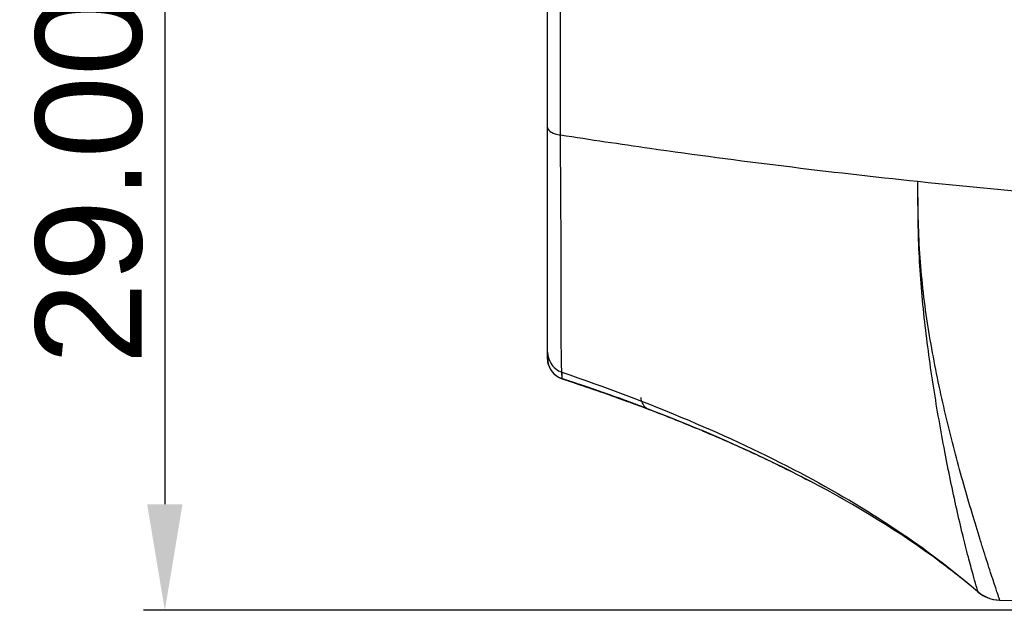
# Model space of a CAD drawing. Header units: millimetres. Extents: x 2163 to 2692, y -1564 to -1190.
# Tile 6 of 45: x 2224 to 2247, y -1382 to -1368. Entities that reach past the tile are written whole.
import ezdxf

# ---------------------------------------------------------------- set-up
doc = ezdxf.new("R2010")
doc.units = ezdxf.units.MM
doc.styles.add('HANA', font='arial.ttf')
doc.dimstyles.new('HANA$0', dxfattribs={"dimtxt": 2.5, "dimasz": 2.5, "dimexe": 0.5, "dimexo": 0.2, "dimgap": 0.5, "dimtad": 1, "dimzin": 1, "dimdsep": 46, "dimtxsty": 'HANA', "dimcen": 0, "dimclrd": 3, "dimclre": 3, "dimclrt": 4, "dimadec": 0, "dimazin": 0, "dimtfac": 1, "dimtmove": 0, "dimatfit": 3, "dimfxl": 0, "dimtzin": 0, "dimarcsym": 0})

# ---------------------------------------------------------------- blocks, each defined once
blk = doc.blocks.new('*D39')
at = {"color": 3, "lineweight": -2}
for p, q in [((2260.4, -1353.149), (2226.735, -1353.149)), ((2227.235, -1355.649), (2227.235, -1379.677)), ((2260.4, -1382.177), (2226.735, -1382.177))]:
    blk.add_line(p, q, dxfattribs=at)
at = {"color": 3}
for points in [[(2227.651, -1355.649), (2226.818, -1355.649), (2227.235, -1353.149)], [(2226.818, -1379.677), (2227.651, -1379.677), (2227.235, -1382.177)]]:
    blk.add_solid(points, dxfattribs=at)
at = {"layer": 'Defpoints', "color": 0}
for p in [(2260.6, -1353.149), (2227.235, -1382.177), (2260.6, -1382.177)]:
    blk.add_point(p, dxfattribs=at)
at = {"color": 4, "insert": (2225.457, -1367.663), "char_height": 2.5, "attachment_point": 5, "rotation": 90, "style": 'HANA'}
blk.add_mtext('29.00{\\fArial|b0|i0|c0|p34;%%P0.30}', dxfattribs=at)

msp = doc.modelspace()

# ---------------------------------------------------------------- linework, layer by layer
at = {"color": 7, "linetype": 'Continuous'}
for p, q in [((2236.25, -1376.247), (2236.25, -1359.029)), ((2236.556, -1370.979), (2236.556, -1366.603)), ((2236.594, -1376.722), (2236.587, -1376.567)), ((2236.589, -1376.602), (2236.587, -1376.567)), ((2236.591, -1376.656), (2236.589, -1376.602)), ((2236.592, -1376.696), (2236.591, -1376.656)), ((2236.593, -1376.713), (2236.592, -1376.696)), ((2236.594, -1376.718), (2236.593, -1376.713)), ((2236.594, -1376.722), (2236.767, -1376.779)), ((2236.704, -1376.758), (2236.787, -1376.786)), ((2236.732, -1376.768), (2236.892, -1376.821)), ((2236.767, -1376.779), (2236.839, -1376.803)), ((2236.774, -1376.782), (2236.948, -1376.839)), ((2236.874, -1376.815), (2237.036, -1376.87)), ((2236.892, -1376.821), (2237.071, -1376.881)), ((2237.019, -1376.864), (2236.981, -1376.851)), ((2237.017, -1376.863), (2237.199, -1376.925)), ((2237.02, -1376.864), (2237.092, -1376.888)), ((2237.057, -1376.876), (2237.235, -1376.937)), ((2237.092, -1376.888), (2237.163, -1376.913)), ((2237.156, -1376.91), (2237.341, -1376.974)), ((2237.204, -1376.927), (2237.356, -1376.979)), ((2237.235, -1376.937), (2237.306, -1376.962)), ((2237.242, -1376.94), (2237.317, -1376.965)), ((2237.313, -1376.964), (2237.242, -1376.94)), ((2237.3, -1376.96), (2237.519, -1377.036)), ((2237.396, -1376.993), (2237.313, -1376.964)), ((2237.341, -1376.974), (2237.412, -1376.998)), ((2237.457, -1377.014), (2237.392, -1376.992)), ((2237.445, -1377.01), (2237.396, -1376.993)), ((2237.412, -1376.998), (2237.483, -1377.023)), ((2237.451, -1377.012), (2237.415, -1377)), ((2237.445, -1377.01), (2237.619, -1377.071)), ((2237.461, -1377.015), (2237.479, -1377.022)), ((2237.465, -1377.017), (2237.494, -1377.027)), ((2237.483, -1377.023), (2237.554, -1377.048)), ((2237.554, -1377.048), (2237.624, -1377.073)), ((2237.599, -1377.064), (2237.749, -1377.117)), ((2237.624, -1377.073), (2237.694, -1377.097)), ((2237.636, -1377.077), (2237.777, -1377.127)), ((2237.662, -1377.086), (2237.69, -1377.096)), ((2237.694, -1377.097), (2237.764, -1377.122)), ((2237.741, -1377.114), (2237.887, -1377.166)), ((2237.749, -1377.117), (2237.887, -1377.167)), ((2237.764, -1377.122), (2237.834, -1377.147)), ((2237.777, -1377.127), (2237.887, -1377.167)), ((2237.787, -1377.131), (2237.887, -1377.166)), ((2237.836, -1377.148), (2237.887, -1377.166)), ((2237.869, -1377.16), (2237.938, -1377.185)), ((2237.956, -1377.191), (2237.887, -1377.166)), ((2237.957, -1377.192), (2237.887, -1377.166)), ((2237.947, -1377.188), (2237.887, -1377.166)), ((2237.925, -1377.18), (2237.887, -1377.166)), ((2237.942, -1377.186), (2237.887, -1377.166)), ((2237.921, -1377.179), (2237.887, -1377.167)), ((2237.944, -1377.187), (2237.887, -1377.167)), ((2237.931, -1377.182), (2237.887, -1377.167)), ((2237.934, -1377.183), (2237.912, -1377.176)), ((2237.975, -1377.198), (2237.921, -1377.179)), ((2237.955, -1377.191), (2237.925, -1377.18)), ((2237.974, -1377.198), (2237.931, -1377.182)), ((2237.958, -1377.192), (2237.934, -1377.183)), ((2237.938, -1377.185), (2238.007, -1377.21)), ((2237.974, -1377.198), (2237.942, -1377.186)), ((2237.974, -1377.198), (2237.944, -1377.187)), ((2237.973, -1377.198), (2237.947, -1377.188)), ((2237.975, -1377.198), (2237.955, -1377.191)), ((2237.973, -1377.197), (2237.956, -1377.191)), ((2237.973, -1377.197), (2237.957, -1377.192)), ((2237.981, -1377.2), (2237.958, -1377.192)), ((2238.03, -1377.218), (2237.973, -1377.197)), ((2238.03, -1377.218), (2237.973, -1377.197)), ((2238.027, -1377.217), (2237.973, -1377.198)), ((2238.025, -1377.217), (2237.974, -1377.198)), ((2238.027, -1377.217), (2237.974, -1377.198)), ((2238.021, -1377.215), (2237.974, -1377.198)), ((2238.018, -1377.214), (2237.975, -1377.198)), ((2238.021, -1377.215), (2237.975, -1377.198)), ((2238.013, -1377.212), (2237.977, -1377.199)), ((2237.979, -1377.2), (2237.998, -1377.206)), ((2237.979, -1377.2), (2238.001, -1377.208)), ((2237.979, -1377.2), (2238.002, -1377.208)), ((2237.98, -1377.2), (2237.995, -1377.205)), ((2237.98, -1377.2), (2237.997, -1377.206)), ((2238.007, -1377.21), (2237.981, -1377.2)), ((2237.995, -1377.205), (2238.066, -1377.231)), ((2237.997, -1377.206), (2238.066, -1377.231)), ((2237.998, -1377.206), (2238.065, -1377.231)), ((2238.001, -1377.208), (2238.065, -1377.231)), ((2238.002, -1377.208), (2238.065, -1377.231)), ((2238.007, -1377.21), (2238.076, -1377.235)), ((2238.051, -1377.226), (2238.007, -1377.21)), ((2238.039, -1377.221), (2238.013, -1377.212)), ((2238.046, -1377.224), (2238.018, -1377.214)), ((2238.059, -1377.229), (2238.021, -1377.215)), ((2238.059, -1377.229), (2238.021, -1377.215)), ((2238.058, -1377.228), (2238.025, -1377.217)), ((2238.057, -1377.228), (2238.027, -1377.217)), ((2238.058, -1377.228), (2238.027, -1377.217)), ((2238.056, -1377.228), (2238.03, -1377.218)), ((2238.056, -1377.228), (2238.03, -1377.218)), ((2238.061, -1377.229), (2238.039, -1377.221)), ((2238.06, -1377.229), (2238.046, -1377.224)), ((2238.069, -1377.233), (2238.051, -1377.226)), ((2238.108, -1377.247), (2238.056, -1377.228)), ((2238.109, -1377.247), (2238.056, -1377.228)), ((2238.107, -1377.246), (2238.057, -1377.228)), ((2238.106, -1377.246), (2238.058, -1377.228)), ((2238.108, -1377.246), (2238.058, -1377.228)), ((2238.104, -1377.245), (2238.059, -1377.229)), ((2238.103, -1377.245), (2238.059, -1377.229)), ((2238.101, -1377.244), (2238.06, -1377.229)), ((2238.099, -1377.243), (2238.061, -1377.229)), ((2238.065, -1377.231), (2238.089, -1377.24)), ((2238.065, -1377.231), (2238.09, -1377.24)), ((2238.065, -1377.231), (2238.091, -1377.24)), ((2238.066, -1377.231), (2238.086, -1377.239)), ((2238.066, -1377.231), (2238.086, -1377.239)), ((2238.066, -1377.231), (2238.088, -1377.239)), ((2238.067, -1377.231), (2238.086, -1377.238)), ((2238.068, -1377.232), (2238.151, -1377.262)), ((2238.069, -1377.232), (2238.151, -1377.263)), ((2238.093, -1377.241), (2238.069, -1377.233)), ((2238.076, -1377.235), (2238.145, -1377.26)), ((2238.086, -1377.238), (2238.148, -1377.261)), ((2238.086, -1377.239), (2238.147, -1377.261)), ((2238.086, -1377.239), (2238.148, -1377.261)), ((2238.088, -1377.239), (2238.147, -1377.261)), ((2238.089, -1377.24), (2238.146, -1377.261)), ((2238.09, -1377.24), (2238.146, -1377.26)), ((2238.091, -1377.24), (2238.146, -1377.26)), ((2238.117, -1377.25), (2238.099, -1377.243)), ((2238.118, -1377.25), (2238.101, -1377.244)), ((2238.121, -1377.251), (2238.103, -1377.245)), ((2238.137, -1377.257), (2238.104, -1377.245)), ((2238.136, -1377.257), (2238.106, -1377.246)), ((2238.135, -1377.257), (2238.107, -1377.246)), ((2238.135, -1377.257), (2238.108, -1377.246)), ((2238.134, -1377.256), (2238.108, -1377.247)), ((2238.134, -1377.256), (2238.109, -1377.247)), ((2238.14, -1377.258), (2238.117, -1377.25)), ((2238.139, -1377.258), (2238.118, -1377.25)), ((2238.137, -1377.257), (2238.121, -1377.251)), ((2238.183, -1377.274), (2238.134, -1377.256)), ((2238.183, -1377.274), (2238.134, -1377.256)), ((2238.182, -1377.274), (2238.135, -1377.257)), ((2238.183, -1377.274), (2238.135, -1377.257)), ((2238.181, -1377.273), (2238.136, -1377.257)), ((2238.18, -1377.273), (2238.137, -1377.257)), ((2238.177, -1377.272), (2238.139, -1377.258)), ((2238.177, -1377.272), (2238.14, -1377.258)), ((2238.145, -1377.26), (2238.214, -1377.285)), ((2238.147, -1377.261), (2238.166, -1377.268)), ((2238.148, -1377.261), (2238.166, -1377.268)), ((2238.148, -1377.261), (2238.166, -1377.268)), ((2238.151, -1377.262), (2238.232, -1377.292)), ((2238.209, -1377.284), (2238.181, -1377.273)), ((2238.207, -1377.283), (2238.182, -1377.274)), ((2238.206, -1377.283), (2238.183, -1377.274)), ((2238.206, -1377.282), (2238.183, -1377.274)), ((2238.207, -1377.283), (2238.183, -1377.274)), ((2238.214, -1377.285), (2238.282, -1377.311)), ((2238.239, -1377.295), (2238.306, -1377.32)), ((2238.239, -1377.295), (2238.306, -1377.32)), ((2238.282, -1377.311), (2238.35, -1377.336)), ((2238.377, -1377.346), (2238.321, -1377.325)), ((2238.377, -1377.346), (2238.324, -1377.326)), ((2238.378, -1377.346), (2238.336, -1377.331)), ((2238.377, -1377.346), (2238.337, -1377.331)), ((2238.35, -1377.336), (2238.418, -1377.361)), ((2238.418, -1377.361), (2238.486, -1377.387)), ((2238.486, -1377.387), (2238.554, -1377.412)), ((2238.64, -1377.445), (2238.554, -1377.412)), ((2238.64, -1377.445), (2238.561, -1377.415)), ((2238.561, -1377.415), (2238.638, -1377.444)), ((2238.561, -1377.415), (2238.638, -1377.444)), ((2238.561, -1377.415), (2238.637, -1377.444)), ((2238.561, -1377.415), (2238.638, -1377.444)), ((2238.561, -1377.415), (2238.639, -1377.445)), ((2238.64, -1377.445), (2238.568, -1377.418)), ((2238.64, -1377.445), (2238.569, -1377.418)), ((2238.64, -1377.445), (2238.569, -1377.418)), ((2238.64, -1377.445), (2238.57, -1377.418)), ((2238.635, -1377.443), (2238.57, -1377.418)), ((2238.64, -1377.445), (2238.57, -1377.419)), ((2238.64, -1377.445), (2238.57, -1377.419)), ((2238.635, -1377.443), (2238.571, -1377.419)), ((2238.621, -1377.438), (2238.688, -1377.463)), ((2238.688, -1377.463), (2238.755, -1377.489)), ((2238.755, -1377.489), (2238.821, -1377.514)), ((2238.821, -1377.514), (2238.888, -1377.54)), ((2238.888, -1377.54), (2238.954, -1377.566)), ((2238.954, -1377.566), (2239.02, -1377.591)), ((2239.02, -1377.591), (2239.085, -1377.617)), ((2239.085, -1377.617), (2239.151, -1377.643)), ((2239.151, -1377.643), (2239.216, -1377.669)), ((2239.216, -1377.669), (2239.281, -1377.695)), ((2239.281, -1377.695), (2239.346, -1377.721)), ((2239.346, -1377.721), (2239.41, -1377.747)), ((2239.41, -1377.747), (2239.474, -1377.773)), ((2239.474, -1377.773), (2239.538, -1377.799)), ((2239.538, -1377.799), (2239.602, -1377.825)), ((2239.602, -1377.825), (2239.666, -1377.851)), ((2239.666, -1377.851), (2239.729, -1377.877)), ((2239.729, -1377.877), (2239.792, -1377.903)), ((2239.792, -1377.903), (2239.855, -1377.929)), ((2239.855, -1377.929), (2239.917, -1377.956)), ((2239.917, -1377.956), (2239.98, -1377.982)), ((2239.98, -1377.982), (2240.042, -1378.008)), ((2240.042, -1378.008), (2240.103, -1378.034)), ((2240.103, -1378.034), (2240.165, -1378.061)), ((2240.165, -1378.061), (2240.226, -1378.087)), ((2240.226, -1378.087), (2240.287, -1378.113)), ((2240.287, -1378.113), (2240.348, -1378.14)), ((2240.348, -1378.14), (2240.408, -1378.166)), ((2240.408, -1378.166), (2240.468, -1378.192)), ((2240.468, -1378.192), (2240.528, -1378.219)), ((2240.528, -1378.219), (2240.587, -1378.245)), ((2240.587, -1378.245), (2240.647, -1378.271)), ((2240.647, -1378.271), (2240.706, -1378.298)), ((2240.706, -1378.298), (2240.764, -1378.324)), ((2240.764, -1378.324), (2240.823, -1378.351)), ((2240.823, -1378.351), (2240.881, -1378.377)), ((2240.881, -1378.377), (2240.938, -1378.403)), ((2240.938, -1378.403), (2240.996, -1378.43)), ((2240.996, -1378.43), (2241.053, -1378.456)), ((2241.053, -1378.456), (2241.11, -1378.482)), ((2241.11, -1378.482), (2241.166, -1378.509)), ((2241.166, -1378.509), (2241.223, -1378.535)), ((2241.223, -1378.535), (2241.279, -1378.561)), ((2241.279, -1378.561), (2241.334, -1378.588)), ((2241.334, -1378.588), (2241.389, -1378.614)), ((2241.389, -1378.614), (2241.444, -1378.64)), ((2241.444, -1378.64), (2241.499, -1378.666)), ((2241.499, -1378.666), (2241.553, -1378.692)), ((2241.553, -1378.692), (2241.607, -1378.719)), ((2241.607, -1378.719), (2241.661, -1378.745)), ((2241.661, -1378.745), (2241.714, -1378.771)), ((2241.714, -1378.771), (2241.767, -1378.797)), ((2241.767, -1378.797), (2241.82, -1378.823)), ((2241.82, -1378.823), (2241.872, -1378.849)), ((2241.872, -1378.849), (2241.924, -1378.875)), ((2241.924, -1378.875), (2241.976, -1378.901)), ((2241.976, -1378.901), (2242.027, -1378.926)), ((2242.027, -1378.926), (2242.078, -1378.952)), ((2242.078, -1378.952), (2242.128, -1378.978)), ((2242.128, -1378.978), (2242.178, -1379.003)), ((2242.178, -1379.003), (2242.226, -1379.028)), ((2242.226, -1379.028), (2242.272, -1379.051)), ((2242.272, -1379.051), (2242.335, -1379.084)), ((2242.335, -1379.084), (2242.388, -1379.111)), ((2242.388, -1379.111), (2242.433, -1379.135)), ((2246.388, -1381.745), (2246.388, -1381.745)), ((2246.74, -1381.918), (2246.817, -1381.93)), ((2246.817, -1381.93), (2246.891, -1381.935)), ((2246.897, -1381.935), (2246.897, -1381.935)), ((2246.897, -1381.935), (2255.697, -1382.089)), ((2246.897, -1381.935), (2260.6, -1382.175)), ((2246.897, -1381.935), (2246.897, -1381.935)), ((2246.897, -1381.935), (2246.897, -1381.935))]:
    msp.add_line(p, q, dxfattribs=at)
for points in [[(2236.594, -1376.722), (2236.594, -1376.722), (2236.594, -1376.722), (2236.594, -1376.721), (2236.594, -1376.721), (2236.594, -1376.72), (2236.594, -1376.718)], [(2246.388, -1381.745), (2246.388, -1381.745), (2246.388, -1381.745), (2246.387, -1381.744), (2246.387, -1381.742), (2246.386, -1381.739)], [(2246.388, -1381.745), (2246.436, -1381.783), (2246.509, -1381.83), (2246.586, -1381.868), (2246.663, -1381.898), (2246.74, -1381.918)]]:
    msp.add_lwpolyline(points, dxfattribs=at)
for centre, radius, start, end in [((2236.75, -1376.247), 0.5, 180.0077, 186.5775), ((2236.75, -1376.247), 0.5, 180.0011, 186.9793), ((2236.75, -1376.247), 0.501, 183.2679, 184.4762), ((2236.751, -1376.247), 0.502, 183.9099, 186.1181), ((2236.752, -1376.246), 0.502, 198.6586, 214.9919), ((2236.752, -1376.246), 0.502, 199.5308, 216.1157), ((2236.75, -1376.247), 0.5, 214.9192, 251.8257), ((2236.75, -1376.247), 0.5, 214.9955, 221.3952), ((2236.75, -1376.247), 0.5, 215.0299, 227.823), ((2236.75, -1376.246), 0.501, 220.763, 227.4905), ((2236.75, -1376.246), 0.501, 221.3614, 227.7735), ((2236.75, -1376.247), 0.5, 227.5005, 234.2985), ((2236.75, -1376.247), 0.5, 227.7215, 240.7676), ((2236.75, -1376.246), 0.501, 227.8293, 234.2551), ((2236.75, -1376.247), 0.5, 234.2358, 240.8613), ((2236.751, -1376.245), 0.502, 236.9551, 240.4859), ((2236.751, -1376.245), 0.502, 240.3356, 247.4389), ((2236.75, -1376.247), 0.5, 240.6691, 246.0355), ((2236.75, -1376.246), 0.501, 240.7779, 248.7297), ((2236.75, -1376.247), 0.5, 240.8647, 243.3937), ((2236.75, -1376.247), 0.5, 243.3513, 245.9601), ((2236.751, -1376.244), 0.503, 243.5017, 246.6335), ((2236.75, -1376.247), 0.5, 245.9605, 247.6053), ((2236.749, -1376.249), 0.498, 246.6281, 251.8132), ((2236.75, -1376.248), 0.499, 247.4359, 251.8165), ((2236.75, -1376.246), 0.501, 247.5399, 248.7468), ((2236.75, -1376.247), 0.5, 248.7301, 251.8211), ((2220.64, -1425.307), 51.138, 71.6512, 71.822), ((2221.456, -1422.867), 48.564, 70.2247, 71.8382), ((2220.914, -1424.484), 50.27, 71.32, 71.688), ((2221.559, -1422.573), 48.253, 70.2218, 71.661), ((2221.594, -1422.473), 48.147, 70.2857, 71.5295), ((2221.228, -1423.554), 49.288, 71.1441, 71.3193), ((2221.259, -1423.451), 49.18, 71.111, 71.2718), ((2221.431, -1422.959), 48.66, 70.9661, 71.1441), ((2221.466, -1422.848), 48.544, 70.9315, 71.0922), ((2221.624, -1422.39), 48.059, 70.7777, 70.9629), ((2221.738, -1422.072), 47.721, 70.5946, 70.9668), ((2221.625, -1422.386), 48.055, 70.7784, 70.9591), ((2221.616, -1422.411), 48.082, 70.7957, 70.9573), ((2221.667, -1422.267), 47.928, 70.7499, 70.9132), ((2221.832, -1421.793), 47.427, 70.5894, 70.7784), ((2221.833, -1421.792), 47.426, 70.5901, 70.7777), ((2221.831, -1421.796), 47.43, 70.5925, 70.7763), ((2221.859, -1421.715), 47.344, 70.5678, 70.75), ((2221.872, -1421.679), 47.306, 70.5682, 70.7285), ((2222.043, -1421.197), 46.795, 70.4021, 70.5935), ((2222.043, -1421.194), 46.792, 70.3962, 70.5926), ((2222.043, -1421.194), 46.792, 70.3985, 70.5932), ((2222.044, -1421.191), 46.789, 70.3982, 70.5901), ((2222.157, -1420.883), 46.46, 70.2096, 70.5946), ((2222.044, -1421.191), 46.788, 70.3975, 70.5894), ((2222.061, -1421.143), 46.737, 70.3869, 70.5688), ((2222.064, -1421.135), 46.729, 70.3831, 70.5682), ((2222.074, -1421.107), 46.699, 70.3811, 70.5537), ((2222.252, -1420.608), 46.17, 70.2062, 70.4021), ((2222.254, -1420.606), 46.167, 70.2067, 70.4026), ((2222.255, -1420.603), 46.164, 70.2074, 70.4032), ((2222.252, -1420.607), 46.168, 70.2055, 70.3975), ((2222.252, -1420.607), 46.168, 70.2056, 70.3982), ((2222.253, -1420.605), 46.167, 70.2059, 70.3984), ((2222.253, -1420.606), 46.167, 70.2054, 70.3962), ((2222.26, -1420.592), 46.152, 70.2081, 70.3994), ((2222.545, -1419.804), 45.314, 69.7706, 70.21), ((2222.567, -1419.742), 45.248, 69.7418, 70.2093), ((2222.649, -1419.509), 45.001, 70.0864, 70.2075), ((2222.679, -1419.435), 44.921, 69.7097, 70.211), ((2222.815, -1419.045), 44.509, 70.0791, 70.2068), ((2222.815, -1419.045), 44.508, 70.0792, 70.2066), ((2222.817, -1419.042), 44.505, 70.0796, 70.2072), ((2222.819, -1419.042), 44.504, 70.0801, 70.2097), ((2222.82, -1419.035), 44.497, 70.0808, 70.2076), ((2222.824, -1419.024), 44.485, 70.0826, 70.2082), ((2222.826, -1419.021), 44.482, 70.0834, 70.2089), ((2222.816, -1419.042), 44.505, 70.08, 70.2065), ((2222.819, -1419.035), 44.497, 70.0815, 70.2064), ((2238.747, -1377.164), 0.3, 180, 233.799), ((2222.707, -1419.359), 44.84, 69.7511, 70.1495), ((2222.318, -1420.417), 45.968, 69.9616, 70.082), ((2222.319, -1420.416), 45.966, 69.9655, 70.0797), ((2222.32, -1420.413), 45.963, 69.966, 70.0802), ((2222.328, -1420.399), 45.947, 69.9658, 70.0807), ((2223.025, -1418.5), 43.924, 69.254, 69.7697), ((2222.989, -1418.593), 44.024, 69.6012, 69.7508), ((2223.051, -1418.42), 43.84, 69.2808, 69.7406), ((2223.075, -1418.362), 43.777, 69.2832, 69.7429), ((2223.096, -1418.304), 43.716, 69.2832, 69.7404), ((2223.096, -1418.307), 43.719, 69.5433, 69.7099), ((2223.178, -1418.086), 43.483, 69.2815, 69.6499), ((2223.177, -1418.086), 43.483, 69.2808, 69.6491), ((2223.169, -1418.106), 43.505, 69.2793, 69.6457), ((2223.182, -1418.073), 43.469, 69.2801, 69.6425), ((2223.177, -1418.084), 43.482, 69.2792, 69.6401), ((2223.181, -1418.072), 43.469, 69.2793, 69.6376), ((2223.183, -1418.068), 43.465, 69.2796, 69.6385), ((2223.339, -1417.656), 43.024, 69.254, 69.6027), ((2223.279, -1417.821), 43.199, 69.2713, 69.5454), ((2223.303, -1417.75), 43.125, 69.2662, 69.5407), ((2223.304, -1417.748), 43.122, 69.2663, 69.5407), ((2223.305, -1417.744), 43.118, 69.2658, 69.5403), ((2223.308, -1417.738), 43.111, 69.2663, 69.5406), ((2223.31, -1417.73), 43.103, 69.2653, 69.5399), ((2223.318, -1417.709), 43.081, 69.2648, 69.5396), ((2223.328, -1417.682), 43.052, 69.2645, 69.5394), ((2223.309, -1417.737), 43.11, 69.2669, 69.5408), ((2223.315, -1417.722), 43.094, 69.2664, 69.5406), ((2246.905, -1381.135), 0.8, 229.7109, 268.996)]:
    msp.add_arc(centre, radius, start, end, dxfattribs=at)
for points, knots in [([(2236.25, -1370.807), (2236.25, -1370.852), (2236.326, -1370.915), (2236.436, -1370.955), (2236.514, -1370.972), (2236.556, -1370.979)], [0, 0, 0, 0, 0.361572, 0.650577, 1, 1, 1, 1]), ([(2236.556, -1370.979), (2237.257, -1371.087), (2240.055, -1371.503), (2242.863, -1371.85), (2244.972, -1372.071)], [0, 0, 0, 0, 0.250634, 1, 1, 1, 1]), ([(2236.587, -1376.567), (2236.584, -1376.514), (2236.575, -1376.364), (2236.573, -1376.049), (2236.572, -1375.565), (2236.573, -1374.903), (2236.572, -1374.088), (2236.564, -1372.763), (2236.556, -1371.712), (2236.556, -1370.979)], [0, 0, 0, 0, 0.028474, 0.080467, 0.169004, 0.288374, 0.435908, 0.606427, 1, 1, 1, 1]), ([(2246.897, -1381.935), (2246.898, -1381.935), (2246.895, -1381.928), (2246.894, -1381.921), (2246.888, -1381.906), (2246.881, -1381.885), (2246.866, -1381.84), (2246.839, -1381.76), (2246.798, -1381.635), (2246.744, -1381.472), (2246.679, -1381.273), (2246.605, -1381.042), (2246.522, -1380.783), (2246.401, -1380.395), (2246.241, -1379.87), (2246.046, -1379.201), (2245.852, -1378.491), (2245.664, -1377.751), (2245.489, -1376.987), (2245.33, -1376.205), (2245.146, -1375.135), (2244.987, -1373.755), (2244.971, -1372.638), (2244.972, -1372.071)], [0, 0, 0, 0, 0.000455, 0.001275, 0.002711, 0.004898, 0.007933, 0.01686, 0.02988, 0.046994, 0.06791, 0.092132, 0.119158, 0.148542, 0.212795, 0.282311, 0.355535, 0.431359, 0.50907, 0.588193, 0.668396, 0.831503, 1, 1, 1, 1]), ([(2246.386, -1381.739), (2246.375, -1381.693), (2246.332, -1381.56), (2246.257, -1381.288), (2246.148, -1380.888), (2246.019, -1380.375), (2245.826, -1379.547), (2245.589, -1378.397), (2245.332, -1376.925), (2245.117, -1375.366), (2244.978, -1373.739), (2244.971, -1372.633), (2244.972, -1372.071)], [0, 0, 0, 0, 0.014505, 0.042807, 0.086304, 0.141368, 0.204603, 0.346467, 0.50063, 0.661848, 0.827863, 1, 1, 1, 1]), ([(2244.972, -1372.071), (2246.272, -1372.206), (2251.469, -1372.688), (2256.689, -1372.928), (2260.6, -1372.969)], [0, 0, 0, 0, 0.250607, 1, 1, 1, 1]), ([(2236.324, -1376.356), (2236.354, -1376.405), (2236.431, -1376.492), (2236.533, -1376.548), (2236.587, -1376.567)], [0, 0, 0, 0, 0.499819, 1, 1, 1, 1]), ([(2236.587, -1376.567), (2237.595, -1376.911), (2239.501, -1377.628), (2242.145, -1378.862), (2244.434, -1380.203), (2245.782, -1381.215), (2246.386, -1381.739)], [0, 0, 0, 0, 0.286813, 0.547695, 0.784569, 1, 1, 1, 1]), ([(2242.433, -1379.136), (2242.142, -1378.983), (2240.904, -1378.361), (2239.627, -1377.821), (2238.64, -1377.445)], [0, 0, 0, 0, 0.237426, 1, 1, 1, 1]), ([(2246.388, -1381.745), (2246.106, -1381.506), (2244.866, -1380.524), (2243.506, -1379.698), (2242.433, -1379.136)], [0, 0, 0, 0, 0.233725, 1, 1, 1, 1]), ([(2246.386, -1381.739), (2246.456, -1381.8), (2246.618, -1381.898), (2246.804, -1381.933), (2246.897, -1381.935)], [0, 0, 0, 0, 0.5, 1, 1, 1, 1])]:
    msp.add_open_spline(points, degree=3, knots=knots, dxfattribs=at)
for points in [[(2236.25, -1376.096), (2236.25, -1376.186), (2236.276, -1376.28), (2236.324, -1376.356)], [(2236.25, -1376.247), (2236.25, -1376.348), (2236.283, -1376.453), (2236.342, -1376.536)], [(2236.279, -1376.414), (2236.26, -1376.36), (2236.25, -1376.303), (2236.25, -1376.247)]]:
    msp.add_open_spline(points, degree=3, dxfattribs=at)

# ---------------------------------------------------------------- dimensions: what is measured, and where the dimension line sits
dim = msp.add_linear_dim(base=(2227.235, -1382.177), p1=(2260.6, -1353.149), p2=(2260.6, -1382.177), angle=90, text='29.00{\\fArial|b0|i0|c0|p34;%%P0.30}', dimstyle='HANA$0', override={"dimtxsty": 'HANA', "dimcen": 1.5, "dimadec": 1, "dimtp": 0.1, "dimtm": 0.1, "dimtfillclr": 3})
dim.commit()
dim.dimension.update_dxf_attribs({"geometry": '*D39', "text_midpoint": (2225.457, -1367.663)})

doc.saveas('drawing.dxf')
